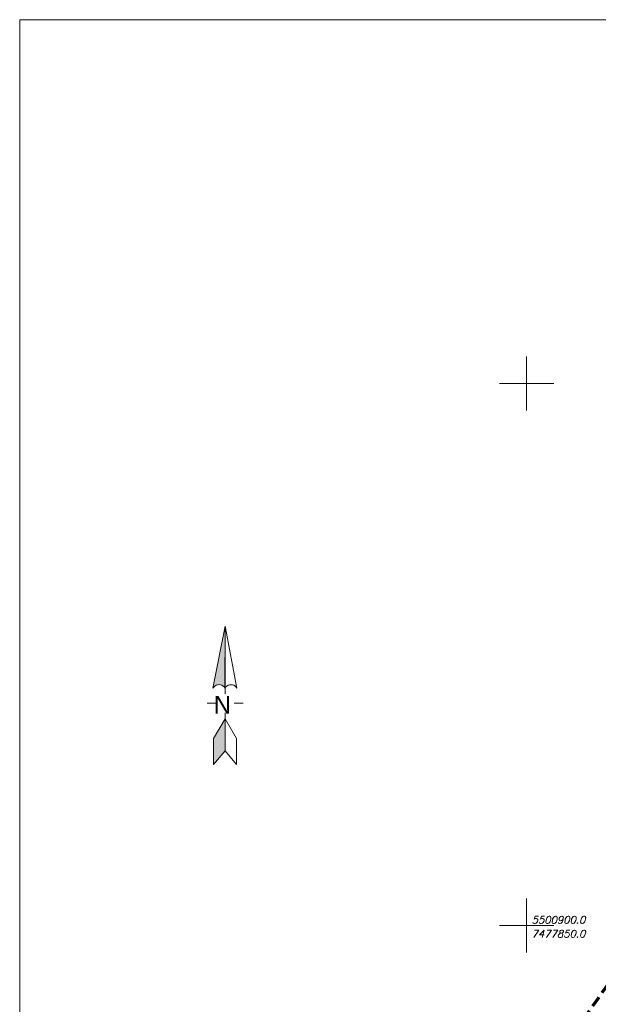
# Model space of a CAD drawing. Header units: metres. Extents: x 7477803 to 7478145, y 5500698 to 5500984.
# Tile 22 of 42: x 7477803 to 7477857, y 5500893 to 5500984. Entities that reach past the tile are written whole.
import ezdxf

# ---------------------------------------------------------------- set-up
doc = ezdxf.new("R2010")
doc.units = ezdxf.units.M
doc.header["$MEASUREMENT"] = 0
doc.linetypes.add('l215_500', pattern=[2.5, 1.5, -0.4125, 0.175, -0.4125])
doc.linetypes.add('l641_500', pattern=[1.5, 1, -0.5])
for name, color, linetype, lineweight in [('robocza11', 7, 'Continuous', 18), ('robocza49', 7, 'Continuous', 18), ('robocza50', 7, 'Continuous', 18), ('zakresy', 7, 'l215_500', 70)]:
    doc.layers.add(name, color=color, linetype=linetype, lineweight=lineweight)
doc.styles.add('Style-ENGINEERING', font='ENGINEERING.shx')
doc.styles.add('Style-ITALIC_1250', font='ITALIC_1250.shx')

# ---------------------------------------------------------------- blocks, each defined once
blk = doc.blocks.new('1STP')
at = {"layer": 'robocza50', "linetype": 'Continuous', "lineweight": 18}
for points in [[(-2.81, 3.46), (-0.03, 17.73), (-0.03, 3.46), (-0.24, 3.75), (-0.49, 3.96), (-0.78, 4.13), (-1.11, 4.25), (-1.44, 4.3), (-1.77, 4.25), (-2.07, 4.13), (-2.36, 3.96), (-2.61, 3.71)], [(-2.69, -14.14), (-2.69, -8.14), (-0.03, -3.61), (-0.03, -10.97)]]:
    blk.add_hatch(color=7, dxfattribs=at).paths.add_polyline_path(points)
at = {"layer": 'robocza50', "color": 7, "linetype": 'Continuous', "lineweight": 18}
for p, q in [((-0.03, 2.17), (-0.03, 17.73)), ((-2.07, 0.01), (-4.15, 0.01)), ((2.09, 0.01), (4.17, 0.01)), ((-0.03, -2.2), (-0.03, -10.97))]:
    blk.add_line(p, q, dxfattribs=at)
at = {"layer": 'robocza50', "color": 7, "linetype": 'Continuous', "lineweight": 18, "flags": 128}
for points in [[(-0.03, 3.46), (-0.24, 3.75), (-0.49, 3.96), (-0.78, 4.13), (-1.11, 4.25), (-1.44, 4.3), (-1.77, 4.25), (-2.07, 4.13), (-2.36, 3.96), (-2.61, 3.71), (-2.81, 3.46), (-0.03, 17.73), (-0.03, 3.46)], [(-0.03, -10.97), (-2.69, -14.14), (-2.69, -8.14), (-0.03, -3.61), (-0.03, -10.97)]]:
    blk.add_lwpolyline(points, close=True, dxfattribs=at)
for points in [[(2.72, 3.46), (2.55, 3.71), (2.3, 3.96), (2.01, 4.13), (1.68, 4.25), (1.35, 4.25), (1.01, 4.25), (0.68, 4.13), (0.39, 3.96), (0.14, 3.75), (-0.07, 3.46), (-0.03, 17.73), (2.72, 3.46)], [(-0.03, -3.61), (2.59, -8.14), (2.59, -14.14), (-0.03, -10.97)]]:
    blk.add_lwpolyline(points, dxfattribs=at)
at = {"layer": 'robocza50', "color": 7, "linetype": 'Continuous', "lineweight": 18, "style": 'Style-ENGINEERING'}
blk.add_text('N', height=4.11, rotation=180, dxfattribs=at).set_placement((1.35, 1.67))

msp = doc.modelspace()

# ---------------------------------------------------------------- linework, layer by layer
at = {"layer": 'robocza11', "color": 7, "linetype": 'Continuous', "lineweight": 18, "flags": 128}
msp.add_lwpolyline([(7478014.996, 5500697.565), (7478144.729, 5500697.565), (7478144.729, 5500983.565), (7477803.256, 5500983.565), (7477803.256, 5500697.565), (7478010.821, 5500697.565), (7478014.996, 5500697.565)], close=True, dxfattribs=at)
at = {"layer": 'robocza49', "color": 7, "linetype": 'Continuous', "lineweight": 13}
for p, q in [((7477850, 5500947.5), (7477850, 5500952.5)), ((7477847.5, 5500950), (7477852.5, 5500950)), ((7477850, 5500897.5), (7477850, 5500902.5)), ((7477847.5, 5500900), (7477852.5, 5500900))]:
    msp.add_line(p, q, dxfattribs=at)
at = {"layer": 'zakresy', "color": 8, "linetype": 'l641_500', "lineweight": 70, "flags": 128}
msp.add_lwpolyline([(7477995.059, 5500962.348), (7477983.951, 5500968.084), (7477970.781, 5500968.613), (7477936.09, 5500958.171), (7477930.511, 5500954.336), (7477914.305, 5500958.58), (7477904.32, 5500957.41), (7477897.265, 5500950.868), (7477811.424, 5500829.338), (7477936.003, 5500769.492), (7478008.982, 5500726.585), (7478019.402, 5500721.781), (7478037.95, 5500734.97), (7478039.493, 5500755.094), (7478043.98, 5500765.708), (7478067.545, 5500795.068), (7478092.109, 5500820.25), (7478076.156, 5500837.989), (7478068.105, 5500851.146), (7478061.422, 5500873.298), (7478054.135, 5500876.371), (7478039.669, 5500897.644), (7478026.36, 5500915.23), (7478015.054, 5500927.728), (7477995.059, 5500962.348)], close=True, dxfattribs=at)

# ---------------------------------------------------------------- block references
at = {"layer": 'robocza50', "color": 7, "linetype": 'Continuous', "lineweight": 18, "xscale": 0.4, "yscale": 0.4, "zscale": 0.4}
msp.add_blockref('1STP', (7477822.206, 5500920.511), dxfattribs=at)

# ---------------------------------------------------------------- texts
at = {"layer": 'robocza50', "color": 7, "linetype": 'Continuous', "lineweight": 13, "insert": (7477850, 5500899.887), "char_height": 0.68, "attachment_point": 4, "line_spacing_factor": 1.129412, "style": 'Style-ITALIC_1250'}
msp.add_mtext(' 5500900.0^J 7477850.0', dxfattribs=at)

doc.saveas('drawing.dxf')
